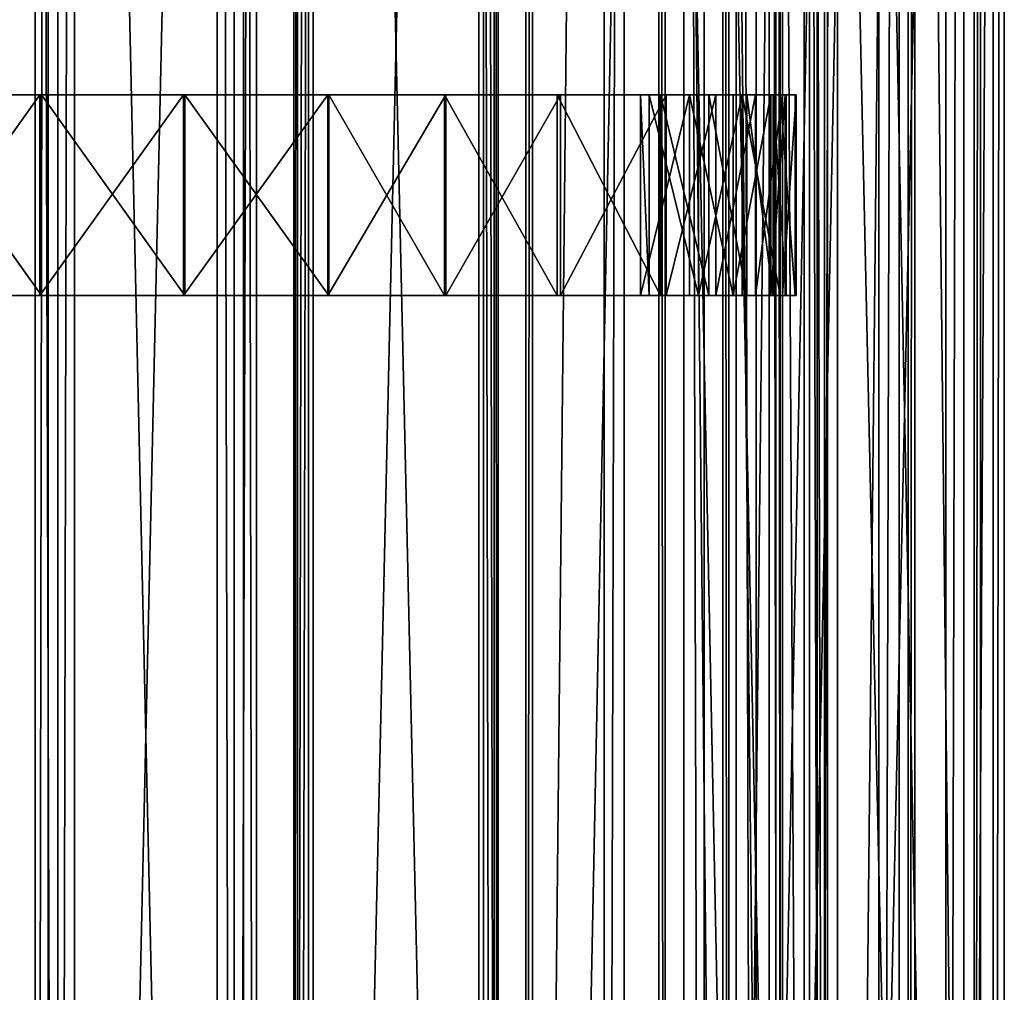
# Model space of a CAD drawing. Extents: x -1687 to 817, y -668 to 832.
# Tile 145 of 182: x 621 to 817, y -86 to 108. Entities that reach past the tile are written whole.
import ezdxf

# ---------------------------------------------------------------- set-up
doc = ezdxf.new("R2010")
doc.units = 0
doc.header["$LTSCALE"] = 25.4
doc.layers.get('0').update_dxf_attribs({"color": 13, "linetype": 'CONTINUOUS'})
doc.layers.add('STEEL', color=54, linetype='CONTINUOUS')
doc.layers.add('WOOD', color=253, linetype='CONTINUOUS')

# ---------------------------------------------------------------- blocks, each defined once
blk = doc.blocks.new('L006_07-00_001_DOMY_LNA_OB')
at = {"color": 0}
for p, q in [((1500, 40, -37), (0, 40, -37)), ((0, 40, -3), (1500, 40, -3)), ((1500, 40, -37), (0, 40, -37)), ((0, 40, -3), (1500, 40, -3)), ((1500, 37), (0, 37)), ((0, 37, -40), (1500, 37, -40)), ((0, 37, -40), (1500, 37, -40)), ((1500, 37), (0, 37)), ((0, 3), (1500, 3)), ((1500, 3, -40), (0, 3, -40)), ((1500, 3, -40), (0, 3, -40)), ((0, 3), (1500, 3)), ((0, 0, -37), (1500, 0, -37)), ((1500, 0, -3), (0, 0, -3)), ((0, 0, -37), (1500, 0, -37)), ((1500, 0, -3), (0, 0, -3))]:
    blk.add_line(p, q, dxfattribs=at)
at = {"color": 7}
mesh = blk.add_polyface(dxfattribs=at)
corners = [(0, 40, -3), (1500, 40, -37), (0, 40, -37), (1500, 40, -3)]
mesh.append_faces([[corners[k] for k in face] for face in [(0, 1, 2), (1, 0, 3)]], dxfattribs={"vtx0": -1, "color": 7})
mesh = blk.add_polyface(dxfattribs=at)
corners = [(1500, 40, -37), (0, 37, -40), (0, 40, -37), (1500, 37, -40)]
mesh.append_faces([[corners[k] for k in face] for face in [(0, 1, 2), (1, 0, 3)]], dxfattribs={"vtx0": -1, "color": 7})
mesh = blk.add_polyface(dxfattribs=at)
corners = [(0, 37), (1500, 40, -3), (0, 40, -3), (1500, 37)]
mesh.append_faces([[corners[k] for k in face] for face in [(0, 1, 2), (1, 0, 3)]], dxfattribs={"vtx0": -1, "color": 7})
mesh = blk.add_polyface(dxfattribs=at)
corners = [(1500, 3), (0, 37), (0, 3), (1500, 37)]
mesh.append_faces([[corners[k] for k in face] for face in [(0, 1, 2), (1, 0, 3)]], dxfattribs={"vtx0": -1, "color": 7})
mesh = blk.add_polyface(dxfattribs=at)
corners = [(1500, 37, -40), (0, 3, -40), (0, 37, -40), (1500, 3, -40)]
mesh.append_faces([[corners[k] for k in face] for face in [(0, 1, 2), (1, 0, 3)]], dxfattribs={"vtx0": -1, "color": 7})
mesh = blk.add_polyface(dxfattribs=at)
corners = [(1500, 0, -37), (0, 3, -40), (1500, 3, -40), (0, 0, -37)]
mesh.append_faces([[corners[k] for k in face] for face in [(0, 1, 2), (1, 0, 3)]], dxfattribs={"vtx0": -1, "color": 7})
mesh = blk.add_polyface(dxfattribs=at)
corners = [(1500, 0, -3), (0, 3), (0, 0, -3), (1500, 3)]
mesh.append_faces([[corners[k] for k in face] for face in [(0, 1, 2), (1, 0, 3)]], dxfattribs={"vtx0": -1, "color": 7})
mesh = blk.add_polyface(dxfattribs=at)
corners = [(1500, 0, -3), (0, 0, -37), (1500, 0, -37), (0, 0, -3)]
mesh.append_faces([[corners[k] for k in face] for face in [(0, 1, 2), (1, 0, 3)]], dxfattribs={"vtx0": -1, "color": 7})
blk = doc.blocks.new('L006_07-00_002_DOMY_LNA_OB')
at = {"color": 0}
for p, q in [((529.32, 388.18, 45), (558.06, 391.53, 5)), ((558.06, 391.53, 5), (529.32, 388.18, 5)), ((529.32, 388.18, 45), (558.06, 391.53, 5)), ((529.32, 388.18, 45), (558.06, 391.53, 45)), ((529.32, 388.18, 45), (558.06, 391.53, 45)), ((558.06, 391.53, 5), (529.32, 388.18, 5)), ((558.06, 391.53, 5), (558.06, 391.53, 45)), ((558.06, 391.53, 45), (581.61, 391.31, 5)), ((581.61, 391.31, 5), (558.06, 391.53, 5)), ((558.06, 391.53, 45), (581.61, 391.31, 5)), ((558.06, 391.53, 45), (581.61, 391.31, 45)), ((558.06, 391.53, 5), (558.06, 391.53, 45)), ((558.27, 389.54, 45), (558.06, 391.53, 45)), ((558.06, 391.53, 5), (558.27, 389.54, 5)), ((558.27, 389.54, 45), (558.06, 391.53, 45)), ((558.06, 391.53, 45), (581.61, 391.31, 45)), ((558.06, 391.53, 5), (558.27, 389.54, 5)), ((581.61, 391.31, 5), (558.06, 391.53, 5)), ((581.61, 391.31, 45), (581.61, 391.31, 5)), ((581.61, 391.31, 45), (581.61, 391.31, 5)), ((581.61, 391.31, 45), (604.5, 385.77, 5)), ((604.5, 385.77, 5), (581.61, 391.31, 5)), ((581.61, 391.31, 45), (604.5, 385.77, 5)), ((581.61, 391.31, 45), (604.5, 385.77, 45)), ((581.61, 391.31, 45), (604.5, 385.77, 45)), ((604.5, 385.77, 5), (581.61, 391.31, 5)), ((529.57, 386.2, 5), (558.27, 389.54, 45)), ((558.27, 389.54, 45), (529.57, 386.2, 45)), ((529.57, 386.2, 5), (558.27, 389.54, 45)), ((529.57, 386.2, 5), (558.27, 389.54, 5)), ((558.27, 389.54, 45), (529.57, 386.2, 45)), ((529.57, 386.2, 5), (558.27, 389.54, 5)), ((558.27, 389.54, 5), (558.27, 389.54, 45)), ((581.36, 389.32, 45), (558.27, 389.54, 5)), ((558.27, 389.54, 5), (581.36, 389.32, 5)), ((581.36, 389.32, 45), (558.27, 389.54, 5)), ((581.36, 389.32, 45), (558.27, 389.54, 45)), ((558.27, 389.54, 5), (558.27, 389.54, 45)), ((581.36, 389.32, 45), (558.27, 389.54, 45)), ((558.27, 389.54, 5), (581.36, 389.32, 5)), ((603.81, 383.89, 45), (581.36, 389.32, 5)), ((581.36, 389.32, 5), (603.81, 383.89, 5)), ((603.81, 383.89, 45), (581.36, 389.32, 5)), ((603.81, 383.89, 45), (581.36, 389.32, 45)), ((581.36, 389.32, 45), (581.36, 389.32, 5)), ((581.36, 389.32, 45), (581.36, 389.32, 5)), ((603.81, 383.89, 45), (581.36, 389.32, 45)), ((581.36, 389.32, 5), (603.81, 383.89, 5)), ((500.66, 384.19, 45), (529.32, 388.18, 5)), ((529.32, 388.18, 5), (500.66, 384.19, 5)), ((500.66, 384.19, 45), (529.32, 388.18, 5)), ((500.66, 384.19, 45), (529.32, 388.18, 45)), ((500.66, 384.19, 45), (529.32, 388.18, 45)), ((529.32, 388.18, 5), (500.66, 384.19, 5)), ((529.32, 388.18, 45), (529.32, 388.18, 5)), ((529.32, 388.18, 45), (529.32, 388.18, 5)), ((500.96, 382.21, 5), (529.57, 386.2, 45)), ((529.57, 386.2, 45), (500.96, 382.21, 45)), ((500.96, 382.21, 5), (529.57, 386.2, 45)), ((500.96, 382.21, 5), (529.57, 386.2, 5)), ((529.57, 386.2, 45), (500.96, 382.21, 45)), ((500.96, 382.21, 5), (529.57, 386.2, 5)), ((529.57, 386.2, 5), (529.57, 386.2, 45)), ((529.57, 386.2, 5), (529.57, 386.2, 45)), ((604.5, 385.77, 45), (604.5, 385.77, 5)), ((604.5, 385.77, 45), (604.5, 385.77, 5)), ((604.5, 385.77, 45), (625.55, 375.2, 5)), ((625.55, 375.2, 5), (604.5, 385.77, 5)), ((604.5, 385.77, 45), (625.55, 375.2, 5)), ((604.5, 385.77, 45), (625.55, 375.2, 45)), ((604.5, 385.77, 45), (625.55, 375.2, 45)), ((625.55, 375.2, 5), (604.5, 385.77, 5)), ((472.1, 379.54, 45), (500.66, 384.19, 5)), ((500.66, 384.19, 5), (472.1, 379.54, 5)), ((472.1, 379.54, 45), (500.66, 384.19, 5)), ((472.1, 379.54, 45), (500.66, 384.19, 45)), ((472.1, 379.54, 45), (500.66, 384.19, 45)), ((500.66, 384.19, 5), (472.1, 379.54, 5)), ((500.66, 384.19, 45), (500.66, 384.19, 5)), ((500.66, 384.19, 45), (500.66, 384.19, 5)), ((624.45, 373.53, 45), (603.81, 383.89, 5)), ((603.81, 383.89, 5), (624.45, 373.53, 5)), ((624.45, 373.53, 45), (603.81, 383.89, 5)), ((624.45, 373.53, 45), (603.81, 383.89, 45)), ((603.81, 383.89, 45), (603.81, 383.89, 5)), ((603.81, 383.89, 45), (603.81, 383.89, 5)), ((624.45, 373.53, 45), (603.81, 383.89, 45)), ((603.81, 383.89, 5), (624.45, 373.53, 5)), ((472.44, 377.57, 5), (500.96, 382.21, 45)), ((500.96, 382.21, 45), (472.44, 377.57, 45)), ((472.44, 377.57, 5), (500.96, 382.21, 45)), ((472.44, 377.57, 5), (500.96, 382.21, 5)), ((500.96, 382.21, 45), (472.44, 377.57, 45)), ((472.44, 377.57, 5), (500.96, 382.21, 5)), ((500.96, 382.21, 5), (500.96, 382.21, 45)), ((500.96, 382.21, 5), (500.96, 382.21, 45)), ((624.45, 373.53, 45), (625.55, 375.2, 45)), ((625.55, 375.2, 5), (624.45, 373.53, 5)), ((624.45, 373.53, 45), (625.55, 375.2, 45)), ((625.55, 375.2, 5), (624.45, 373.53, 5)), ((625.55, 375.2, 5), (625.55, 375.2, 45)), ((625.55, 375.2, 45), (635.47, 366.99, 5)), ((635.47, 366.99, 5), (625.55, 375.2, 5)), ((625.55, 375.2, 45), (635.47, 366.99, 5)), ((625.55, 375.2, 45), (635.47, 366.99, 45)), ((625.55, 375.2, 5), (625.55, 375.2, 45)), ((625.55, 375.2, 45), (635.47, 366.99, 45)), ((635.47, 366.99, 5), (625.55, 375.2, 5)), ((624.45, 373.53, 5), (624.45, 373.53, 45)), ((634.04, 365.6, 45), (624.45, 373.53, 5)), ((624.45, 373.53, 5), (634.04, 365.6, 5)), ((634.04, 365.6, 45), (624.45, 373.53, 5)), ((634.04, 365.6, 45), (624.45, 373.53, 45)), ((624.45, 373.53, 5), (624.45, 373.53, 45)), ((634.04, 365.6, 45), (624.45, 373.53, 45)), ((624.45, 373.53, 5), (634.04, 365.6, 5)), ((641.63, 355.76, 45), (634.04, 365.6, 5)), ((634.04, 365.6, 5), (641.63, 355.76, 5)), ((641.63, 355.76, 45), (634.04, 365.6, 5)), ((641.63, 355.76, 45), (634.04, 365.6, 45)), ((634.04, 365.6, 45), (634.04, 365.6, 5)), ((634.04, 365.6, 45), (634.04, 365.6, 5)), ((641.63, 355.76, 45), (634.04, 365.6, 45)), ((634.04, 365.6, 5), (641.63, 355.76, 5)), ((635.47, 366.99, 45), (635.47, 366.99, 5)), ((635.47, 366.99, 45), (635.47, 366.99, 5)), ((635.47, 366.99, 45), (643.34, 356.8, 5)), ((643.34, 356.8, 5), (635.47, 366.99, 5)), ((635.47, 366.99, 45), (643.34, 356.8, 5)), ((635.47, 366.99, 45), (643.34, 356.8, 45)), ((635.47, 366.99, 45), (643.34, 356.8, 45)), ((643.34, 356.8, 5), (635.47, 366.99, 5)), ((646.86, 344.48, 45), (641.63, 355.76, 5)), ((641.63, 355.76, 5), (646.86, 344.48, 5)), ((646.86, 344.48, 45), (641.63, 355.76, 5)), ((646.86, 344.48, 45), (641.63, 355.76, 45)), ((641.63, 355.76, 45), (641.63, 355.76, 5)), ((641.63, 355.76, 45), (641.63, 355.76, 5)), ((646.86, 344.48, 45), (641.63, 355.76, 45)), ((641.63, 355.76, 5), (646.86, 344.48, 5)), ((643.34, 356.8, 45), (643.34, 356.8, 5)), ((643.34, 356.8, 45), (643.34, 356.8, 5)), ((643.34, 356.8, 45), (648.75, 345.11, 5)), ((648.75, 345.11, 5), (643.34, 356.8, 5)), ((643.34, 356.8, 45), (648.75, 345.11, 5)), ((643.34, 356.8, 45), (648.75, 345.11, 45)), ((643.34, 356.8, 45), (648.75, 345.11, 45)), ((648.75, 345.11, 5), (643.34, 356.8, 5)), ((649.46, 332.32, 45), (646.86, 344.48, 5)), ((646.86, 344.48, 5), (649.46, 332.32, 5)), ((649.46, 332.32, 45), (646.86, 344.48, 5)), ((649.46, 332.32, 45), (646.86, 344.48, 45)), ((646.86, 344.48, 45), (646.86, 344.48, 5)), ((646.86, 344.48, 45), (646.86, 344.48, 5)), ((649.46, 332.32, 45), (646.86, 344.48, 45)), ((646.86, 344.48, 5), (649.46, 332.32, 5)), ((648.75, 345.11, 45), (648.75, 345.11, 5)), ((648.75, 345.11, 45), (648.75, 345.11, 5)), ((648.75, 345.11, 45), (651.45, 332.52, 5)), ((651.45, 332.52, 5), (648.75, 345.11, 5)), ((648.75, 345.11, 45), (651.45, 332.52, 5)), ((648.75, 345.11, 45), (651.45, 332.52, 45)), ((648.75, 345.11, 45), (651.45, 332.52, 45)), ((651.45, 332.52, 5), (648.75, 345.11, 5)), ((649.31, 319.89, 45), (649.46, 332.32, 5)), ((649.46, 332.32, 5), (649.31, 319.89, 5)), ((649.31, 319.89, 45), (649.46, 332.32, 5)), ((649.31, 319.89, 45), (649.46, 332.32, 45)), ((649.31, 319.89, 45), (649.46, 332.32, 45)), ((649.46, 332.32, 5), (649.31, 319.89, 5)), ((649.46, 332.32, 45), (649.46, 332.32, 5)), ((649.46, 332.32, 45), (649.46, 332.32, 5)), ((651.45, 332.52, 45), (651.3, 319.64, 5)), ((651.3, 319.64, 5), (651.45, 332.52, 5)), ((651.45, 332.52, 45), (651.3, 319.64, 5)), ((651.45, 332.52, 45), (651.3, 319.64, 45)), ((651.45, 332.52, 45), (651.3, 319.64, 45)), ((651.3, 319.64, 5), (651.45, 332.52, 5)), ((651.45, 332.52, 45), (651.45, 332.52, 5)), ((651.45, 332.52, 45), (651.45, 332.52, 5)), ((646.42, 307.8, 45), (649.31, 319.89, 5)), ((649.31, 319.89, 5), (646.42, 307.8, 5)), ((646.42, 307.8, 45), (649.31, 319.89, 5)), ((646.42, 307.8, 45), (649.31, 319.89, 45)), ((646.42, 307.8, 45), (649.31, 319.89, 45)), ((649.31, 319.89, 5), (646.42, 307.8, 5)), ((651.3, 319.64, 45), (648.3, 307.12, 5)), ((648.3, 307.12, 5), (651.3, 319.64, 5)), ((651.3, 319.64, 45), (648.3, 307.12, 5)), ((651.3, 319.64, 45), (648.3, 307.12, 45)), ((651.3, 319.64, 45), (648.3, 307.12, 45)), ((648.3, 307.12, 5), (651.3, 319.64, 5)), ((649.31, 319.89, 45), (649.31, 319.89, 5)), ((649.31, 319.89, 45), (649.31, 319.89, 5)), ((651.3, 319.64, 45), (651.3, 319.64, 5)), ((651.3, 319.64, 45), (651.3, 319.64, 5)), ((646.42, 307.8, 5), (638.9, 288.81, 45)), ((638.9, 288.81, 45), (646.42, 307.8, 45)), ((646.42, 307.8, 5), (638.9, 288.81, 45)), ((646.42, 307.8, 5), (638.9, 288.81, 5)), ((638.9, 288.81, 45), (646.42, 307.8, 45)), ((646.42, 307.8, 5), (638.9, 288.81, 5)), ((648.3, 307.12, 45), (640.73, 288.02, 5)), ((640.73, 288.02, 5), (648.3, 307.12, 5)), ((648.3, 307.12, 45), (640.73, 288.02, 5)), ((648.3, 307.12, 45), (640.73, 288.02, 45)), ((648.3, 307.12, 45), (640.73, 288.02, 45)), ((640.73, 288.02, 5), (648.3, 307.12, 5)), ((646.42, 307.8, 5), (646.42, 307.8, 45)), ((646.42, 307.8, 5), (646.42, 307.8, 45)), ((646.42, 307.8, 45), (648.3, 307.12, 45)), ((648.3, 307.12, 5), (646.42, 307.8, 5)), ((646.42, 307.8, 45), (648.3, 307.12, 45)), ((648.3, 307.12, 5), (646.42, 307.8, 5)), ((648.3, 307.12, 5), (648.3, 307.12, 45)), ((648.3, 307.12, 5), (648.3, 307.12, 45)), ((630.23, 270.33, 45), (638.9, 288.81, 45)), ((638.9, 288.81, 45), (630.23, 270.33, 5)), ((638.9, 288.81, 5), (630.23, 270.33, 5)), ((638.9, 288.81, 45), (630.23, 270.33, 5)), ((630.23, 270.33, 45), (638.9, 288.81, 45)), ((638.9, 288.81, 5), (630.23, 270.33, 5)), ((638.9, 288.81, 5), (638.9, 288.81, 45)), ((638.9, 288.81, 5), (638.9, 288.81, 45)), ((640.73, 288.02, 45), (632.01, 269.42, 45)), ((632.01, 269.42, 45), (640.73, 288.02, 5)), ((632.01, 269.42, 5), (640.73, 288.02, 5)), ((632.01, 269.42, 45), (640.73, 288.02, 5)), ((640.73, 288.02, 45), (632.01, 269.42, 45)), ((632.01, 269.42, 5), (640.73, 288.02, 5)), ((640.73, 288.02, 45), (640.73, 288.02, 5)), ((640.73, 288.02, 45), (640.73, 288.02, 5)), ((620.43, 252.41, 45), (630.23, 270.33, 5)), ((630.23, 270.33, 5), (620.43, 252.41, 5)), ((620.43, 252.41, 45), (630.23, 270.33, 5)), ((620.43, 252.41, 45), (630.23, 270.33, 45)), ((620.43, 252.41, 45), (630.23, 270.33, 45)), ((630.23, 270.33, 5), (620.43, 252.41, 5)), ((622.16, 251.39, 5), (632.01, 269.42, 45)), ((632.01, 269.42, 45), (622.16, 251.39, 45)), ((622.16, 251.39, 5), (632.01, 269.42, 45)), ((622.16, 251.39, 5), (632.01, 269.42, 5)), ((632.01, 269.42, 45), (622.16, 251.39, 45)), ((622.16, 251.39, 5), (632.01, 269.42, 5)), ((630.23, 270.33, 45), (630.23, 270.33, 5)), ((630.23, 270.33, 45), (630.23, 270.33, 5)), ((632.01, 269.42, 5), (632.01, 269.42, 45)), ((632.01, 269.42, 5), (632.01, 269.42, 45)), ((620.43, 252.41, 5), (620.43, 252.41, 45)), ((620.43, 252.41, 45), (622.16, 251.39, 45)), ((622.16, 251.39, 5), (620.43, 252.41, 5)), ((620.43, 252.41, 45), (622.16, 251.39, 45)), ((620.43, 252.41, 5), (620.43, 252.41, 45)), ((622.16, 251.39, 5), (620.43, 252.41, 5)), ((622.16, 251.39, 45), (622.16, 251.39, 5)), ((622.16, 251.39, 45), (622.16, 251.39, 5))]:
    blk.add_line(p, q, dxfattribs=at)
at = {"color": 252}
mesh = blk.add_polyface(dxfattribs=at)
corners = [(472.44, 377.57, 45), (500.66, 384.19, 45), (472.1, 379.54, 45), (500.96, 382.21, 45), (529.32, 388.18, 45), (529.57, 386.2, 45), (558.06, 391.53, 45), (558.27, 389.54, 45)]
mesh.append_faces([[corners[k] for k in face] for face in [(0, 1, 2), (6, 5, 7)]], dxfattribs={"vtx0": -1, "color": 252})
mesh.append_faces([[corners[k] for k in face] for face in [(1, 3, 4), (4, 5, 6)]], dxfattribs={"vtx0": -1, "vtx1": -1, "color": 252})
mesh.append_faces([[corners[k] for k in face] for face in [(1, 0, 3), (4, 3, 5)]], dxfattribs={"vtx0": -1, "vtx2": -1, "color": 252})
mesh = blk.add_polyface(dxfattribs=at)
corners = [(500.66, 384.19, 5), (472.44, 377.57, 5), (472.1, 379.54, 5), (500.96, 382.21, 5), (529.32, 388.18, 5), (529.57, 386.2, 5), (558.06, 391.53, 5), (558.27, 389.54, 5)]
mesh.append_faces([[corners[k] for k in face] for face in [(0, 1, 2), (5, 6, 7)]], dxfattribs={"vtx0": -1, "color": 252})
mesh.append_faces([[corners[k] for k in face] for face in [(1, 0, 3), (3, 4, 5)]], dxfattribs={"vtx0": -1, "vtx1": -1, "color": 252})
mesh.append_faces([[corners[k] for k in face] for face in [(3, 0, 4), (5, 4, 6)]], dxfattribs={"vtx0": -1, "vtx2": -1, "color": 252})
mesh = blk.add_polyface(dxfattribs=at)
corners = [(529.32, 388.18, 45), (558.06, 391.53, 5), (529.32, 388.18, 5)]
mesh.append_faces([[corners[k] for k in face] for face in [(0, 1, 2)]], dxfattribs={"color": 252})
mesh = blk.add_polyface(dxfattribs=at)
corners = [(558.06, 391.53, 45), (558.06, 391.53, 5), (529.32, 388.18, 45)]
mesh.append_faces([[corners[k] for k in face] for face in [(0, 1, 2)]], dxfattribs={"color": 252})
mesh = blk.add_polyface(dxfattribs=at)
corners = [(558.06, 391.53, 45), (581.61, 391.31, 5), (558.06, 391.53, 5)]
mesh.append_faces([[corners[k] for k in face] for face in [(0, 1, 2)]], dxfattribs={"color": 252})
mesh = blk.add_polyface(dxfattribs=at)
corners = [(581.61, 391.31, 45), (581.61, 391.31, 5), (558.06, 391.53, 45)]
mesh.append_faces([[corners[k] for k in face] for face in [(0, 1, 2)]], dxfattribs={"color": 252})
mesh = blk.add_polyface(dxfattribs=at)
corners = [(558.27, 389.54, 45), (581.61, 391.31, 45), (558.06, 391.53, 45), (581.36, 389.32, 45), (603.81, 383.89, 45), (604.5, 385.77, 45), (624.45, 373.53, 45), (625.55, 375.2, 45)]
mesh.append_faces([[corners[k] for k in face] for face in [(0, 1, 2), (5, 6, 7)]], dxfattribs={"vtx0": -1, "color": 252})
mesh.append_faces([[corners[k] for k in face] for face in [(1, 4, 5)]], dxfattribs={"vtx0": -1, "vtx1": -1, "color": 252})
mesh.append_faces([[corners[k] for k in face] for face in [(1, 0, 3), (1, 3, 4), (5, 4, 6)]], dxfattribs={"vtx0": -1, "vtx2": -1, "color": 252})
mesh = blk.add_polyface(dxfattribs=at)
corners = [(581.61, 391.31, 5), (558.27, 389.54, 5), (558.06, 391.53, 5), (581.36, 389.32, 5), (603.81, 383.89, 5), (604.5, 385.77, 5), (624.45, 373.53, 5), (625.55, 375.2, 5)]
mesh.append_faces([[corners[k] for k in face] for face in [(0, 1, 2), (6, 5, 7)]], dxfattribs={"vtx0": -1, "color": 252})
mesh.append_faces([[corners[k] for k in face] for face in [(1, 0, 3), (3, 0, 4), (4, 5, 6)]], dxfattribs={"vtx0": -1, "vtx1": -1, "color": 252})
mesh.append_faces([[corners[k] for k in face] for face in [(4, 0, 5)]], dxfattribs={"vtx0": -1, "vtx2": -1, "color": 252})
mesh = blk.add_polyface(dxfattribs=at)
corners = [(581.61, 391.31, 45), (604.5, 385.77, 5), (581.61, 391.31, 5)]
mesh.append_faces([[corners[k] for k in face] for face in [(0, 1, 2)]], dxfattribs={"color": 252})
mesh = blk.add_polyface(dxfattribs=at)
corners = [(604.5, 385.77, 45), (604.5, 385.77, 5), (581.61, 391.31, 45)]
mesh.append_faces([[corners[k] for k in face] for face in [(0, 1, 2)]], dxfattribs={"color": 252})
mesh = blk.add_polyface(dxfattribs=at)
corners = [(529.57, 386.2, 45), (529.57, 386.2, 5), (558.27, 389.54, 45)]
mesh.append_faces([[corners[k] for k in face] for face in [(0, 1, 2)]], dxfattribs={"color": 252})
mesh = blk.add_polyface(dxfattribs=at)
corners = [(558.27, 389.54, 45), (529.57, 386.2, 5), (558.27, 389.54, 5)]
mesh.append_faces([[corners[k] for k in face] for face in [(0, 1, 2)]], dxfattribs={"color": 252})
mesh = blk.add_polyface(dxfattribs=at)
corners = [(581.36, 389.32, 45), (558.27, 389.54, 5), (581.36, 389.32, 5)]
mesh.append_faces([[corners[k] for k in face] for face in [(0, 1, 2)]], dxfattribs={"color": 252})
mesh = blk.add_polyface(dxfattribs=at)
corners = [(558.27, 389.54, 45), (558.27, 389.54, 5), (581.36, 389.32, 45)]
mesh.append_faces([[corners[k] for k in face] for face in [(0, 1, 2)]], dxfattribs={"color": 252})
mesh = blk.add_polyface(dxfattribs=at)
corners = [(603.81, 383.89, 45), (581.36, 389.32, 5), (603.81, 383.89, 5)]
mesh.append_faces([[corners[k] for k in face] for face in [(0, 1, 2)]], dxfattribs={"color": 252})
mesh = blk.add_polyface(dxfattribs=at)
corners = [(581.36, 389.32, 45), (581.36, 389.32, 5), (603.81, 383.89, 45)]
mesh.append_faces([[corners[k] for k in face] for face in [(0, 1, 2)]], dxfattribs={"color": 252})
mesh = blk.add_polyface(dxfattribs=at)
corners = [(500.66, 384.19, 45), (529.32, 388.18, 5), (500.66, 384.19, 5)]
mesh.append_faces([[corners[k] for k in face] for face in [(0, 1, 2)]], dxfattribs={"color": 252})
mesh = blk.add_polyface(dxfattribs=at)
corners = [(529.32, 388.18, 45), (529.32, 388.18, 5), (500.66, 384.19, 45)]
mesh.append_faces([[corners[k] for k in face] for face in [(0, 1, 2)]], dxfattribs={"color": 252})
mesh = blk.add_polyface(dxfattribs=at)
corners = [(500.96, 382.21, 45), (500.96, 382.21, 5), (529.57, 386.2, 45)]
mesh.append_faces([[corners[k] for k in face] for face in [(0, 1, 2)]], dxfattribs={"color": 252})
mesh = blk.add_polyface(dxfattribs=at)
corners = [(529.57, 386.2, 45), (500.96, 382.21, 5), (529.57, 386.2, 5)]
mesh.append_faces([[corners[k] for k in face] for face in [(0, 1, 2)]], dxfattribs={"color": 252})
mesh = blk.add_polyface(dxfattribs=at)
corners = [(604.5, 385.77, 45), (625.55, 375.2, 5), (604.5, 385.77, 5)]
mesh.append_faces([[corners[k] for k in face] for face in [(0, 1, 2)]], dxfattribs={"color": 252})
mesh = blk.add_polyface(dxfattribs=at)
corners = [(625.55, 375.2, 45), (625.55, 375.2, 5), (604.5, 385.77, 45)]
mesh.append_faces([[corners[k] for k in face] for face in [(0, 1, 2)]], dxfattribs={"color": 252})
mesh = blk.add_polyface(dxfattribs=at)
corners = [(472.1, 379.54, 45), (500.66, 384.19, 5), (472.1, 379.54, 5)]
mesh.append_faces([[corners[k] for k in face] for face in [(0, 1, 2)]], dxfattribs={"color": 252})
mesh = blk.add_polyface(dxfattribs=at)
corners = [(500.66, 384.19, 45), (500.66, 384.19, 5), (472.1, 379.54, 45)]
mesh.append_faces([[corners[k] for k in face] for face in [(0, 1, 2)]], dxfattribs={"color": 252})
mesh = blk.add_polyface(dxfattribs=at)
corners = [(624.45, 373.53, 45), (603.81, 383.89, 5), (624.45, 373.53, 5)]
mesh.append_faces([[corners[k] for k in face] for face in [(0, 1, 2)]], dxfattribs={"color": 252})
mesh = blk.add_polyface(dxfattribs=at)
corners = [(603.81, 383.89, 45), (603.81, 383.89, 5), (624.45, 373.53, 45)]
mesh.append_faces([[corners[k] for k in face] for face in [(0, 1, 2)]], dxfattribs={"color": 252})
mesh = blk.add_polyface(dxfattribs=at)
corners = [(472.44, 377.57, 45), (472.44, 377.57, 5), (500.96, 382.21, 45)]
mesh.append_faces([[corners[k] for k in face] for face in [(0, 1, 2)]], dxfattribs={"color": 252})
mesh = blk.add_polyface(dxfattribs=at)
corners = [(500.96, 382.21, 45), (472.44, 377.57, 5), (500.96, 382.21, 5)]
mesh.append_faces([[corners[k] for k in face] for face in [(0, 1, 2)]], dxfattribs={"color": 252})
mesh = blk.add_polyface(dxfattribs=at)
corners = [(648.3, 307.12, 45), (649.31, 319.89, 45), (646.42, 307.8, 45), (651.3, 319.64, 45), (649.46, 332.32, 45), (634.04, 365.6, 45), (625.55, 375.2, 45), (624.45, 373.53, 45), (635.47, 366.99, 45), (641.63, 355.76, 45), (643.34, 356.8, 45), (646.86, 344.48, 45), (648.75, 345.11, 45), (651.45, 332.52, 45)]
mesh.append_faces([[corners[k] for k in face] for face in [(0, 1, 2), (5, 6, 7)]], dxfattribs={"vtx0": -1, "color": 252})
mesh.append_faces([[corners[k] for k in face] for face in [(1, 3, 4), (6, 5, 8), (8, 9, 10), (10, 11, 12), (12, 4, 13), (13, 4, 3)]], dxfattribs={"vtx0": -1, "vtx1": -1, "color": 252})
mesh.append_faces([[corners[k] for k in face] for face in [(1, 0, 3), (8, 5, 9), (10, 9, 11), (12, 11, 4)]], dxfattribs={"vtx0": -1, "vtx2": -1, "color": 252})
mesh = blk.add_polyface(dxfattribs=at)
corners = [(625.55, 375.2, 5), (634.04, 365.6, 5), (624.45, 373.53, 5), (635.47, 366.99, 5), (641.63, 355.76, 5), (643.34, 356.8, 5), (646.86, 344.48, 5), (648.75, 345.11, 5), (649.46, 332.32, 5), (651.45, 332.52, 5), (651.3, 319.64, 5), (649.31, 319.89, 5), (648.3, 307.12, 5), (646.42, 307.8, 5)]
mesh.append_faces([[corners[k] for k in face] for face in [(0, 1, 2), (11, 12, 13)]], dxfattribs={"vtx0": -1, "color": 252})
mesh.append_faces([[corners[k] for k in face] for face in [(1, 3, 4), (4, 5, 6), (6, 7, 8), (12, 11, 10)]], dxfattribs={"vtx0": -1, "vtx1": -1, "color": 252})
mesh.append_faces([[corners[k] for k in face] for face in [(1, 0, 3), (4, 3, 5), (6, 5, 7), (8, 7, 9), (8, 9, 10), (10, 11, 8)]], dxfattribs={"vtx0": -1, "vtx2": -1, "color": 252})
mesh = blk.add_polyface(dxfattribs=at)
corners = [(625.55, 375.2, 45), (635.47, 366.99, 5), (625.55, 375.2, 5)]
mesh.append_faces([[corners[k] for k in face] for face in [(0, 1, 2)]], dxfattribs={"color": 252})
mesh = blk.add_polyface(dxfattribs=at)
corners = [(635.47, 366.99, 45), (635.47, 366.99, 5), (625.55, 375.2, 45)]
mesh.append_faces([[corners[k] for k in face] for face in [(0, 1, 2)]], dxfattribs={"color": 252})
mesh = blk.add_polyface(dxfattribs=at)
corners = [(634.04, 365.6, 45), (624.45, 373.53, 5), (634.04, 365.6, 5)]
mesh.append_faces([[corners[k] for k in face] for face in [(0, 1, 2)]], dxfattribs={"color": 252})
mesh = blk.add_polyface(dxfattribs=at)
corners = [(624.45, 373.53, 45), (624.45, 373.53, 5), (634.04, 365.6, 45)]
mesh.append_faces([[corners[k] for k in face] for face in [(0, 1, 2)]], dxfattribs={"color": 252})
mesh = blk.add_polyface(dxfattribs=at)
corners = [(634.04, 365.6, 5), (641.63, 355.76, 5), (641.63, 355.76, 45)]
mesh.append_faces([[corners[k] for k in face] for face in [(0, 1, 2)]], dxfattribs={"color": 252})
mesh = blk.add_polyface(dxfattribs=at)
corners = [(634.04, 365.6, 5), (641.63, 355.76, 45), (634.04, 365.6, 45)]
mesh.append_faces([[corners[k] for k in face] for face in [(0, 1, 2)]], dxfattribs={"color": 252})
mesh = blk.add_polyface(dxfattribs=at)
corners = [(635.47, 366.99, 45), (643.34, 356.8, 5), (635.47, 366.99, 5)]
mesh.append_faces([[corners[k] for k in face] for face in [(0, 1, 2)]], dxfattribs={"color": 252})
mesh = blk.add_polyface(dxfattribs=at)
corners = [(635.47, 366.99, 45), (643.34, 356.8, 45), (643.34, 356.8, 5)]
mesh.append_faces([[corners[k] for k in face] for face in [(0, 1, 2)]], dxfattribs={"color": 252})
mesh = blk.add_polyface(dxfattribs=at)
corners = [(641.63, 355.76, 5), (646.86, 344.48, 5), (646.86, 344.48, 45)]
mesh.append_faces([[corners[k] for k in face] for face in [(0, 1, 2)]], dxfattribs={"color": 252})
mesh = blk.add_polyface(dxfattribs=at)
corners = [(641.63, 355.76, 5), (646.86, 344.48, 45), (641.63, 355.76, 45)]
mesh.append_faces([[corners[k] for k in face] for face in [(0, 1, 2)]], dxfattribs={"color": 252})
mesh = blk.add_polyface(dxfattribs=at)
corners = [(643.34, 356.8, 45), (648.75, 345.11, 5), (643.34, 356.8, 5)]
mesh.append_faces([[corners[k] for k in face] for face in [(0, 1, 2)]], dxfattribs={"color": 252})
mesh = blk.add_polyface(dxfattribs=at)
corners = [(643.34, 356.8, 45), (648.75, 345.11, 45), (648.75, 345.11, 5)]
mesh.append_faces([[corners[k] for k in face] for face in [(0, 1, 2)]], dxfattribs={"color": 252})
mesh = blk.add_polyface(dxfattribs=at)
corners = [(646.86, 344.48, 5), (649.46, 332.32, 5), (649.46, 332.32, 45)]
mesh.append_faces([[corners[k] for k in face] for face in [(0, 1, 2)]], dxfattribs={"color": 252})
mesh = blk.add_polyface(dxfattribs=at)
corners = [(646.86, 344.48, 5), (649.46, 332.32, 45), (646.86, 344.48, 45)]
mesh.append_faces([[corners[k] for k in face] for face in [(0, 1, 2)]], dxfattribs={"color": 252})
mesh = blk.add_polyface(dxfattribs=at)
corners = [(648.75, 345.11, 45), (651.45, 332.52, 5), (648.75, 345.11, 5)]
mesh.append_faces([[corners[k] for k in face] for face in [(0, 1, 2)]], dxfattribs={"color": 252})
mesh = blk.add_polyface(dxfattribs=at)
corners = [(648.75, 345.11, 45), (651.45, 332.52, 45), (651.45, 332.52, 5)]
mesh.append_faces([[corners[k] for k in face] for face in [(0, 1, 2)]], dxfattribs={"color": 252})
mesh = blk.add_polyface(dxfattribs=at)
corners = [(649.46, 332.32, 5), (649.31, 319.89, 5), (649.31, 319.89, 45)]
mesh.append_faces([[corners[k] for k in face] for face in [(0, 1, 2)]], dxfattribs={"color": 252})
mesh = blk.add_polyface(dxfattribs=at)
corners = [(649.46, 332.32, 5), (649.31, 319.89, 45), (649.46, 332.32, 45)]
mesh.append_faces([[corners[k] for k in face] for face in [(0, 1, 2)]], dxfattribs={"color": 252})
mesh = blk.add_polyface(dxfattribs=at)
corners = [(651.45, 332.52, 45), (651.3, 319.64, 5), (651.45, 332.52, 5)]
mesh.append_faces([[corners[k] for k in face] for face in [(0, 1, 2)]], dxfattribs={"color": 252})
mesh = blk.add_polyface(dxfattribs=at)
corners = [(651.45, 332.52, 45), (651.3, 319.64, 45), (651.3, 319.64, 5)]
mesh.append_faces([[corners[k] for k in face] for face in [(0, 1, 2)]], dxfattribs={"color": 252})
mesh = blk.add_polyface(dxfattribs=at)
corners = [(649.31, 319.89, 5), (646.42, 307.8, 5), (646.42, 307.8, 45)]
mesh.append_faces([[corners[k] for k in face] for face in [(0, 1, 2)]], dxfattribs={"color": 252})
mesh = blk.add_polyface(dxfattribs=at)
corners = [(649.31, 319.89, 5), (646.42, 307.8, 45), (649.31, 319.89, 45)]
mesh.append_faces([[corners[k] for k in face] for face in [(0, 1, 2)]], dxfattribs={"color": 252})
mesh = blk.add_polyface(dxfattribs=at)
corners = [(651.3, 319.64, 45), (648.3, 307.12, 5), (651.3, 319.64, 5)]
mesh.append_faces([[corners[k] for k in face] for face in [(0, 1, 2)]], dxfattribs={"color": 252})
mesh = blk.add_polyface(dxfattribs=at)
corners = [(651.3, 319.64, 45), (648.3, 307.12, 45), (648.3, 307.12, 5)]
mesh.append_faces([[corners[k] for k in face] for face in [(0, 1, 2)]], dxfattribs={"color": 252})
mesh = blk.add_polyface(dxfattribs=at)
corners = [(622.16, 251.39, 45), (630.23, 270.33, 45), (620.43, 252.41, 45), (632.01, 269.42, 45), (638.9, 288.81, 45), (640.73, 288.02, 45), (646.42, 307.8, 45), (648.3, 307.12, 45)]
mesh.append_faces([[corners[k] for k in face] for face in [(0, 1, 2), (6, 5, 7)]], dxfattribs={"vtx0": -1, "color": 252})
mesh.append_faces([[corners[k] for k in face] for face in [(1, 3, 4), (4, 5, 6)]], dxfattribs={"vtx0": -1, "vtx1": -1, "color": 252})
mesh.append_faces([[corners[k] for k in face] for face in [(1, 0, 3), (4, 3, 5)]], dxfattribs={"vtx0": -1, "vtx2": -1, "color": 252})
mesh = blk.add_polyface(dxfattribs=at)
corners = [(630.23, 270.33, 5), (622.16, 251.39, 5), (620.43, 252.41, 5), (632.01, 269.42, 5), (638.9, 288.81, 5), (640.73, 288.02, 5), (646.42, 307.8, 5), (648.3, 307.12, 5)]
mesh.append_faces([[corners[k] for k in face] for face in [(0, 1, 2), (5, 6, 7)]], dxfattribs={"vtx0": -1, "color": 252})
mesh.append_faces([[corners[k] for k in face] for face in [(1, 0, 3), (3, 4, 5)]], dxfattribs={"vtx0": -1, "vtx1": -1, "color": 252})
mesh.append_faces([[corners[k] for k in face] for face in [(3, 0, 4), (5, 4, 6)]], dxfattribs={"vtx0": -1, "vtx2": -1, "color": 252})
mesh = blk.add_polyface(dxfattribs=at)
corners = [(646.42, 307.8, 5), (638.9, 288.81, 45), (646.42, 307.8, 45)]
mesh.append_faces([[corners[k] for k in face] for face in [(0, 1, 2)]], dxfattribs={"color": 252})
mesh = blk.add_polyface(dxfattribs=at)
corners = [(646.42, 307.8, 5), (638.9, 288.81, 5), (638.9, 288.81, 45)]
mesh.append_faces([[corners[k] for k in face] for face in [(0, 1, 2)]], dxfattribs={"color": 252})
mesh = blk.add_polyface(dxfattribs=at)
corners = [(648.3, 307.12, 45), (640.73, 288.02, 5), (648.3, 307.12, 5)]
mesh.append_faces([[corners[k] for k in face] for face in [(0, 1, 2)]], dxfattribs={"color": 252})
mesh = blk.add_polyface(dxfattribs=at)
corners = [(648.3, 307.12, 45), (640.73, 288.02, 45), (640.73, 288.02, 5)]
mesh.append_faces([[corners[k] for k in face] for face in [(0, 1, 2)]], dxfattribs={"color": 252})
mesh = blk.add_polyface(dxfattribs=at)
corners = [(638.9, 288.81, 45), (630.23, 270.33, 5), (630.23, 270.33, 45)]
mesh.append_faces([[corners[k] for k in face] for face in [(0, 1, 2)]], dxfattribs={"color": 252})
mesh = blk.add_polyface(dxfattribs=at)
corners = [(638.9, 288.81, 5), (630.23, 270.33, 5), (638.9, 288.81, 45)]
mesh.append_faces([[corners[k] for k in face] for face in [(0, 1, 2)]], dxfattribs={"color": 252})
mesh = blk.add_polyface(dxfattribs=at)
corners = [(640.73, 288.02, 45), (632.01, 269.42, 45), (640.73, 288.02, 5)]
mesh.append_faces([[corners[k] for k in face] for face in [(0, 1, 2)]], dxfattribs={"color": 252})
mesh = blk.add_polyface(dxfattribs=at)
corners = [(640.73, 288.02, 5), (632.01, 269.42, 45), (632.01, 269.42, 5)]
mesh.append_faces([[corners[k] for k in face] for face in [(0, 1, 2)]], dxfattribs={"color": 252})
mesh = blk.add_polyface(dxfattribs=at)
corners = [(630.23, 270.33, 5), (620.43, 252.41, 5), (620.43, 252.41, 45)]
mesh.append_faces([[corners[k] for k in face] for face in [(0, 1, 2)]], dxfattribs={"color": 252})
mesh = blk.add_polyface(dxfattribs=at)
corners = [(630.23, 270.33, 5), (620.43, 252.41, 45), (630.23, 270.33, 45)]
mesh.append_faces([[corners[k] for k in face] for face in [(0, 1, 2)]], dxfattribs={"color": 252})
mesh = blk.add_polyface(dxfattribs=at)
corners = [(632.01, 269.42, 45), (622.16, 251.39, 45), (622.16, 251.39, 5)]
mesh.append_faces([[corners[k] for k in face] for face in [(0, 1, 2)]], dxfattribs={"color": 252})
mesh = blk.add_polyface(dxfattribs=at)
corners = [(632.01, 269.42, 45), (622.16, 251.39, 5), (632.01, 269.42, 5)]
mesh.append_faces([[corners[k] for k in face] for face in [(0, 1, 2)]], dxfattribs={"color": 252})
mesh = blk.add_polyface(dxfattribs=at)
corners = [(622.16, 251.39, 45), (620.43, 252.41, 5), (622.16, 251.39, 5), (620.43, 252.41, 45)]
mesh.append_faces([[corners[k] for k in face] for face in [(0, 1, 2), (1, 0, 3)]], dxfattribs={"vtx0": -1, "color": 252})

msp = doc.modelspace()

# ---------------------------------------------------------------- block references
at = {"layer": 'STEEL', "color": 0, "extrusion": (-2.22045e-16, -1, 1.5786e-16), "rotation": 1.26858629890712e-09}
msp.add_blockref('L006_07-00_002_DOMY_LNA_OB', (124.22, 1125, -97.82), dxfattribs=at)
at = {"layer": 'WOOD', "color": 0, "extrusion": (0.991306, -1.92404e-16, 0.131579), "rotation": 360}
msp.add_blockref('L006_07-00_001_DOMY_LNA_OB', (-668.18, 1413.92, 862.02), dxfattribs=at)
at = {"layer": 'WOOD', "color": 0, "extrusion": (0.999744, -2.2556e-16, -0.022632), "rotation": 360}
msp.add_blockref('L006_07-00_001_DOMY_LNA_OB', (-668.18, 1532.42, 680.92), dxfattribs=at)
at = {"layer": 'WOOD', "color": 0, "extrusion": (0.888922, -2.69689e-16, -0.458058), "rotation": 360}
msp.add_blockref('L006_07-00_001_DOMY_LNA_OB', (-668.18, 1677.55, -13.98), dxfattribs=at)
at = {"layer": 'WOOD', "color": 0, "extrusion": (-0.453708, -5.31119e-16, -0.89115), "rotation": 180}
msp.add_blockref('L006_07-00_001_DOMY_LNA_OB', (668.18, -41.26, -1565.21), dxfattribs=at)
at = {"layer": 'WOOD', "color": 0, "extrusion": (0.476726, -2.38426e-16, -0.879052), "rotation": 359.9999999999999}
msp.add_blockref('L006_07-00_001_DOMY_LNA_OB', (-668.18, 1381.2, -913.42), dxfattribs=at)
at = {"layer": 'WOOD', "color": 0, "extrusion": (-0.236967, -9.4005e-17, -0.971518), "rotation": 180}
msp.add_blockref('L006_07-00_001_DOMY_LNA_OB', (668.18, -411.48, -1560.58), dxfattribs=at)

doc.saveas('drawing.dxf')
